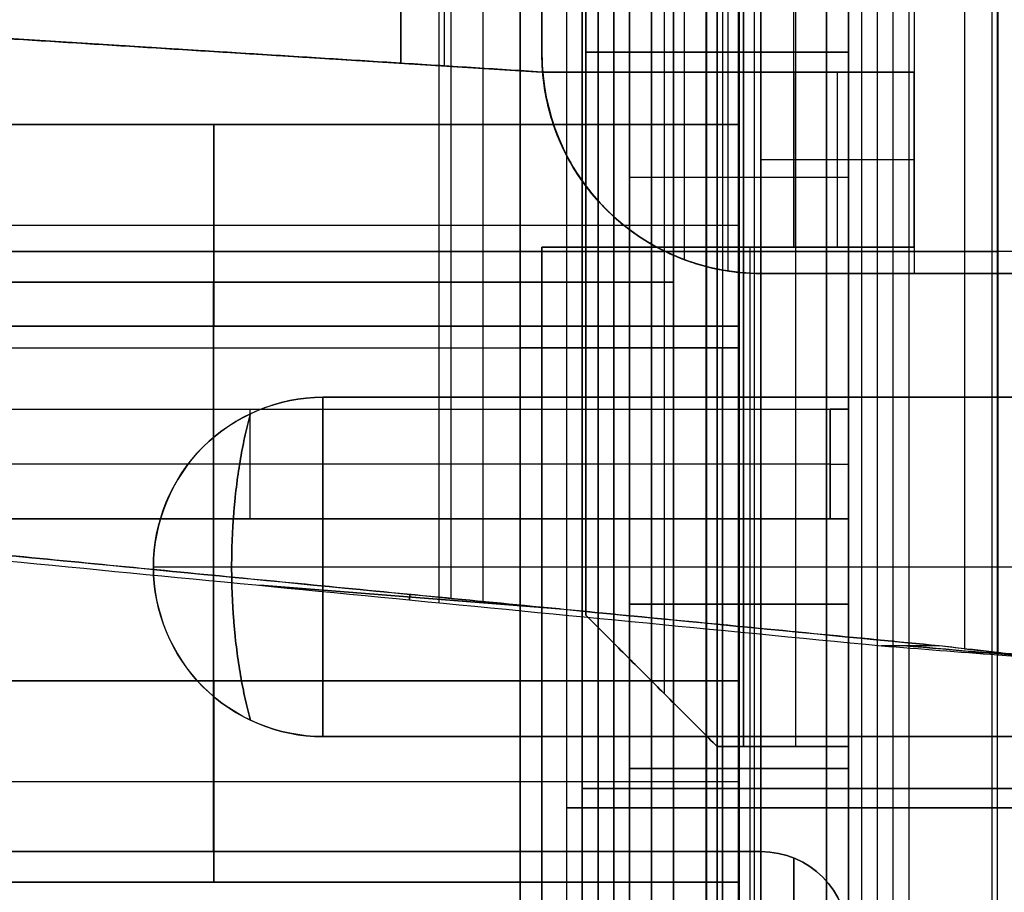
# Model space of a CAD drawing. Header units: millimetres. Extents: x -250 to 250, y -226 to 214.
# Tile 134 of 175: x 126.81 to 129.06, y -145.96 to -143.97. Entities that reach past the tile are written whole.
import ezdxf

# ---------------------------------------------------------------- set-up
doc = ezdxf.new("R2010")
doc.units = ezdxf.units.MM
doc.layers.add('Livello 01', color=7, linetype='Continuous')

msp = doc.modelspace()

# ---------------------------------------------------------------- linework, layer by layer
at = {"layer": 'Livello 01', "color": 31, "true_color": 0xffcc66}
for p, q in [((128.0929, -155.4758, 210.4505), (128.0929, -135.9758, 210.4505)), ((128.128, -155.4758, 220.3506), (128.128, -135.9758, 220.3506)), ((128.1651, -155.4758, 162.4506), (128.1651, -135.9758, 162.4506)), ((128.2002, -155.4758, 172.3507), (128.2002, -135.9758, 172.3507)), ((128.0566, -155.5196, 234.5502), (128.0566, -136.0196, 234.5502)), ((128.0917, -155.5196, 244.4502), (128.0917, -136.0196, 244.4502)), ((128.1288, -155.5196, 186.5502), (128.1288, -136.0196, 186.5502)), ((128.1639, -155.5196, 196.4503), (128.1639, -136.0196, 196.4503)), ((129.0281, -155.5196, 238.6191), (129.0281, -136.0196, 238.6191))]:
    msp.add_line(p, q, dxfattribs=at)
at = {"layer": 'Livello 01', "color": 254, "true_color": 0xcad1ee}
for p, q in [((128.45, -156.3196, 77.7196), (128.45, -138.0196, 77.7196)), ((128.65, -153.9596, 114.3446), (128.65, -142.3496, 114.3446)), ((127.6774, -142.4097, 107.8196), (127.6774, -144.0694, 107.8196)), ((127.6774, -144.0694, 108.0196), (127.6774, -142.4097, 108.0196)), ((127.6774, -144.0694, 120.9196), (127.6774, -142.4097, 120.9196)), ((127.7774, -144.0756, 121.1196), (127.7774, -142.4035, 121.1196)), ((128.1, -145.3296, 90.5446), (128.1, -142.4596, 90.5446)), ((128.1, -145.3296, 102.3946), (128.1, -142.4596, 102.3946)), ((128.28, -145.5096, 91.0196), (128.28, -142.4596, 91.0196)), ((128.28, -145.5096, 101.9196), (128.28, -142.4596, 101.9196)), ((128.325, -142.4496, 107.7696), (128.325, -144.5179, 107.7696)), ((128.425, -144.544, 121.1696), (128.425, -142.4496, 121.1696)), ((128.58, -145.6296, 101.7696), (128.58, -142.4596, 101.7696)), ((128.58, -145.6296, 91.1696), (128.58, -142.4596, 91.1696)), ((129.04, -149.9396, 90.2196), (129.04, -142.4596, 90.2196)), ((129.04, -154.1896, 102.7196), (129.04, -142.4596, 102.7196)), ((128.25, -158.6996, 120.4196), (128.25, -142.5996, 120.4196)), ((128.25, -158.6996, 108.5196), (128.25, -142.5996, 108.5196)), ((128.375, -158.6996, 120.7946), (128.375, -142.5996, 120.7946)), ((128.375, -158.6996, 120.0446), (128.375, -142.5996, 120.0446)), ((128.375, -158.6996, 108.1446), (128.375, -142.5996, 108.1446)), ((128.375, -158.6996, 108.8946), (128.375, -142.5996, 108.8946)), ((128.4, -158.6996, 119.6696), (128.4, -142.5996, 119.6696)), ((128.4, -142.5996, 109.2696), (128.4, -158.6996, 109.2696)), ((128.575, -144.4896, 119.9196), (128.575, -142.5996, 119.9196)), ((128.575, -144.4896, 109.0196), (128.575, -142.5996, 109.0196)), ((128.3, -142.9496, 118.3196), (128.3, -153.9596, 118.3196)), ((128.45, -147.6296, 101.0696), (128.45, -142.9796, 101.0696)), ((128.45, -145.6796, 101.6196), (128.45, -142.9796, 101.6196)), ((128.45, -145.6796, 91.3196), (128.45, -142.9796, 91.3196)), ((128.45, -147.6296, 91.8696), (128.45, -142.9796, 91.8696)), ((128.3, -153.9596, 110.6196), (128.3, -142.9996, 110.6196)), ((128.3, -144.5696, 85.5696), (128.3, -143.5696, 85.5696)), ((128.3, -144.5696, 69.8696), (128.3, -143.5696, 69.8696)), ((128.7, -146.5596, 96.4696), (128.7, -143.6096, 96.4696)), ((127.7651, -145.3014, 89.5973), (127.7651, -143.6977, 89.5973)), ((127.7651, -145.3014, 103.3418), (127.7651, -143.6977, 103.3418)), ((127.8655, -145.2987, 103.6266), (127.8655, -143.7005, 103.6266)), ((127.7928, -145.2914, 89.2771), (127.7928, -143.7077, 89.2771)), ((128, -144.0896, 121.0196), (126.7047, -144.0086, 121.0196)), ((126.7047, -144.0086, 107.9196), (128, -144.0896, 107.9196)), ((127.3524, -144.0491, 120.9196), (127.3524, -144.0491, 121.1196)), ((127.3524, -144.0491, 107.8196), (127.3524, -144.0491, 108.0196)), ((128.1, -144.0446, 90.8696), (128.46, -144.0446, 91.1696)), ((128.46, -144.0446, 101.7696), (128.1, -144.0446, 102.0696)), ((128.46, -144.0446, 101.7696), (128.7, -144.0446, 101.7696)), ((128.7, -144.0446, 91.1696), (128.46, -144.0446, 91.1696)), ((128.3, -144.0696, 85.6696), (128.3, -144.0696, 85.4696)), ((128.3, -144.0696, 69.9696), (128.3, -144.0696, 69.7696)), ((128, -144.0896, 121.0196), (128.85, -144.0896, 121.0196)), ((128, -144.0896, 107.9196), (128.65, -144.0896, 107.9196)), ((128.325, -144.0896, 107.8196), (128.325, -144.0896, 108.0196)), ((128.425, -144.0896, 121.1196), (128.425, -144.0896, 120.9196)), ((128.575, -144.0896, 108.0196), (128.575, -144.4896, 108.0196)), ((128.675, -144.4896, 120.9196), (128.675, -144.0896, 120.9196)), ((128.85, -144.4896, 121.0446), (128.85, -144.0896, 121.0446)), ((126.051, -144.2096, 83.4361), (128.45, -144.2096, 83.4361)), ((126.051, -144.2096, 72.003), (128.45, -144.2096, 72.003)), ((127.2505, -144.2096, 83.6111), (127.2505, -144.6696, 83.6111)), ((127.2505, -144.2096, 83.2611), (127.2505, -144.2096, 83.6111)), ((127.2505, -144.6696, 71.828), (127.2505, -144.2096, 71.828)), ((127.2505, -144.2096, 72.178), (127.2505, -144.6696, 72.178)), ((127.2505, -144.6696, 83.2611), (127.2505, -144.2096, 83.2611)), ((127.2505, -144.2096, 71.828), (127.2505, -144.2096, 72.178)), ((128.5, -144.2896, 120.9196), (128.85, -144.2896, 120.9196)), ((128.5, -144.2896, 108.0196), (128.65, -144.2896, 108.0196)), ((128.2, -144.3296, 101.6196), (128.7, -144.3296, 101.6196)), ((128.2, -144.3296, 91.3196), (128.7, -144.3296, 91.3196)), ((126.051, -144.4396, 83.6111), (128.45, -144.4396, 83.6111)), ((126.051, -144.4396, 71.828), (128.45, -144.4396, 71.828)), ((126.051, -144.4396, 72.178), (128.45, -144.4396, 72.178)), ((126.051, -144.4396, 83.2611), (128.45, -144.4396, 83.2611)), ((126.4893, -144.4996, 88.9751), (129.0409, -144.4996, 90.2196)), ((129.0409, -144.4996, 102.7196), (126.4893, -144.4996, 103.9641)), ((126.6208, -144.4996, 88.7054), (128.9649, -144.4996, 89.8487)), ((129.1102, -144.4996, 103.0195), (126.6208, -144.4996, 104.2337)), ((128, -144.4896, 120.4196), (128.2, -144.4896, 120.4196)), ((128, -147.6696, 120.4196), (128, -144.4896, 120.4196)), ((128, -144.4896, 108.5196), (128.2, -144.4896, 108.5196)), ((128, -144.4896, 108.5196), (128, -147.6696, 108.5196)), ((128.2, -147.6696, 120.4196), (128.2, -144.4896, 120.4196)), ((128.2, -144.4896, 108.5196), (128.2, -147.6696, 108.5196)), ((128.325, -144.4896, 109.2196), (128.325, -144.4896, 109.0196)), ((128.325, -144.4896, 108.0196), (128.325, -144.4896, 107.8196)), ((128.4, -147.6696, 120.9196), (128.4, -144.4896, 120.9196)), ((128.4, -144.4896, 119.9196), (128.4, -147.6696, 119.9196)), ((128.4, -147.6696, 108.0196), (128.4, -144.4896, 108.0196)), ((128.4, -144.4896, 109.0196), (128.4, -147.6696, 109.0196)), ((128.425, -144.4896, 119.7196), (128.425, -144.4896, 119.9196)), ((128.425, -144.4896, 120.9196), (128.425, -144.4896, 121.1196)), ((128.475, -144.4896, 119.7196), (128.475, -147.6696, 119.7196)), ((128.475, -144.4896, 109.2196), (128.475, -147.6696, 109.2196)), ((128.5, -144.5496, 121.2446), (142.7, -144.5496, 121.2446)), ((128.5, -144.5496, 107.6946), (142.7, -144.5496, 107.6946)), ((126.7, -144.5696, 85.5696), (128.3, -144.5696, 85.5696)), ((126.7, -144.5696, 69.8696), (128.3, -144.5696, 69.8696)), ((127.25, -145.8696, 85.4696), (127.25, -144.5696, 85.4696)), ((127.25, -144.5696, 69.9696), (127.25, -145.8696, 69.9696)), ((127.5, -144.5696, 85.6696), (127.5, -144.5696, 85.4696)), ((127.5, -144.5696, 69.7696), (127.5, -144.5696, 69.9696)), ((126.051, -144.6696, 72.003), (128.45, -144.6696, 72.003)), ((126.051, -144.6696, 83.4361), (128.45, -144.6696, 83.4361)), ((127.2505, -144.6696, 72.178), (127.2505, -144.6696, 71.828)), ((127.2505, -144.6696, 83.6111), (127.2505, -144.6696, 83.2611)), ((126.2847, -144.7196, 85.4696), (128.45, -144.7196, 85.4696)), ((126.2847, -144.7196, 69.9696), (128.45, -144.7196, 69.9696)), ((127.95, -144.7196, 72.0046), (128.45, -144.7196, 72.0046)), ((127.95, -144.7196, 83.4346), (128.45, -144.7196, 83.4346)), ((127.95, -144.7196, 72.0046), (127.95, -146.6696, 72.0046)), ((127.95, -144.7196, 83.4346), (127.95, -146.6696, 83.4346)), ((128.2, -144.7196, 72.3919), (128.2, -144.7196, 71.6173)), ((128.2, -144.7196, 83.8219), (128.2, -144.7196, 83.0473)), ((128.4125, -144.7196, 72.4296), (128.4125, -147.371, 72.4296)), ((128.4125, -147.371, 71.5796), (128.4125, -144.7196, 71.5796)), ((128.4125, -144.7196, 83.8596), (128.4125, -147.371, 83.8596)), ((128.4125, -147.371, 83.0096), (128.4125, -144.7196, 83.0096)), ((125.51, -144.8596, 92.9696), (128.7, -144.8596, 92.9696)), ((125.51, -144.8596, 95.4696), (128.7, -144.8596, 95.4696)), ((125.51, -144.8596, 97.4696), (128.7, -144.8596, 97.4696)), ((125.51, -144.8596, 99.9696), (128.7, -144.8596, 99.9696)), ((127.105, -144.8596, 93.2196), (127.105, -144.8596, 92.7196)), ((127.105, -144.8596, 95.7196), (127.105, -144.8596, 95.2196)), ((127.105, -144.8596, 97.7196), (127.105, -144.8596, 97.2196)), ((127.105, -144.8596, 100.2196), (127.105, -144.8596, 99.7196)), ((127.3339, -145.1096, 92.7196), (127.3339, -144.8596, 92.7196)), ((127.3339, -145.1096, 93.2196), (127.3339, -144.8596, 93.2196)), ((127.3339, -145.1096, 95.2196), (127.3339, -144.8596, 95.2196)), ((127.3339, -145.1096, 95.7196), (127.3339, -144.8596, 95.7196)), ((127.3339, -145.1096, 97.2196), (127.3339, -144.8596, 97.2196)), ((127.3339, -145.1096, 97.7196), (127.3339, -144.8596, 97.7196)), ((127.3339, -145.1096, 99.7196), (127.3339, -144.8596, 99.7196)), ((127.3339, -145.1096, 100.2196), (127.3339, -144.8596, 100.2196)), ((128.6579, -144.9846, 92.7196), (126.01, -144.9846, 92.7196)), ((128.6579, -144.9846, 93.2196), (126.01, -144.9846, 93.2196)), ((128.6579, -144.9846, 95.2196), (126.01, -144.9846, 95.2196)), ((128.6579, -144.9846, 95.7196), (126.01, -144.9846, 95.7196)), ((128.6579, -144.9846, 97.2196), (126.01, -144.9846, 97.2196)), ((128.6579, -144.9846, 97.7196), (126.01, -144.9846, 97.7196)), ((128.6579, -144.9846, 99.7196), (126.01, -144.9846, 99.7196)), ((128.6579, -144.9846, 100.2196), (126.01, -144.9846, 100.2196)), ((125.51, -145.1096, 92.9696), (128.7, -145.1096, 92.9696)), ((125.51, -145.1096, 95.4696), (128.7, -145.1096, 95.4696)), ((125.51, -145.1096, 97.4696), (128.7, -145.1096, 97.4696)), ((125.51, -145.1096, 99.9696), (128.7, -145.1096, 99.9696)), ((127.105, -145.1096, 93.2196), (127.105, -145.1096, 92.7196)), ((127.105, -145.1096, 95.7196), (127.105, -145.1096, 95.2196)), ((127.105, -145.1096, 97.7196), (127.105, -145.1096, 97.2196)), ((127.105, -145.1096, 100.2196), (127.105, -145.1096, 99.7196)), ((127.5, -145.2196, 85.8196), (129.3, -145.2196, 85.8196)), ((127.5, -145.2196, 69.6196), (129.3, -145.2196, 69.6196)), ((127.3559, -145.2616, 103.5414), (128.0403, -145.3154, 103.5414)), ((128.0403, -145.3154, 89.3978), (127.356, -145.2616, 89.3978)), ((127.6986, -145.2821, 89.2311), (127.6976, -145.2948, 89.5644)), ((127.6976, -145.2948, 103.3747), (127.6986, -145.2821, 103.708)), ((128.2, -145.3046, 101.0696), (128.7, -145.3046, 101.0696)), ((128.7, -145.3046, 91.8696), (128.2, -145.3046, 91.8696)), ((128.2, -145.3046, 101.6196), (128.2, -145.3046, 101.0696)), ((128.2, -145.3046, 91.8696), (128.2, -145.3046, 91.3196)), ((128.1, -145.3296, 90.6696), (128.4, -145.6296, 90.6696)), ((128.1, -145.3296, 102.2696), (128.4, -145.6296, 102.2696)), ((126.051, -145.4796, 80.8961), (128.45, -145.4796, 80.8961)), ((126.051, -145.4796, 74.543), (128.45, -145.4796, 74.543)), ((127.2505, -145.4796, 81.0711), (127.2505, -145.9396, 81.0711)), ((127.2505, -145.4796, 80.7211), (127.2505, -145.4796, 81.0711)), ((127.2505, -145.9396, 74.368), (127.2505, -145.4796, 74.368)), ((127.2505, -145.4796, 74.718), (127.2505, -145.9396, 74.718)), ((127.2505, -145.9396, 80.7211), (127.2505, -145.4796, 80.7211)), ((127.2505, -145.4796, 74.368), (127.2505, -145.4796, 74.718)), ((128.25, -145.4796, 90.2196), (128.25, -145.4796, 90.9946)), ((128.25, -145.4796, 101.9446), (128.25, -145.4796, 102.7196)), ((128.4, -145.6296, 90.6946), (128.7, -145.6296, 90.6946)), ((128.4, -145.6296, 102.2446), (128.7, -145.6296, 102.2446)), ((128.55, -145.6296, 90.2196), (128.55, -145.6296, 91.1696)), ((128.55, -145.6296, 101.7696), (128.55, -145.6296, 102.7196)), ((128.2, -145.6796, 101.9196), (128.7, -145.6796, 101.9196)), ((128.2, -145.6796, 91.0196), (128.7, -145.6796, 91.0196)), ((128.2, -147.6296, 101.6446), (128.2, -145.6796, 101.6446)), ((128.2, -147.6296, 91.2946), (128.2, -145.6796, 91.2946)), ((128.45, -147.6296, 102.2196), (128.45, -145.6796, 102.2196)), ((128.45, -145.6796, 101.6196), (128.45, -145.6796, 102.2196)), ((128.45, -147.6296, 90.7196), (128.45, -145.6796, 90.7196)), ((128.45, -145.6796, 90.7196), (128.45, -145.6796, 91.3196)), ((126.051, -145.7096, 81.0711), (128.45, -145.7096, 81.0711)), ((126.051, -145.7096, 74.368), (128.45, -145.7096, 74.368)), ((126.051, -145.7096, 74.718), (128.45, -145.7096, 74.718)), ((126.051, -145.7096, 80.7211), (128.45, -145.7096, 80.7211)), ((126.7, -145.8696, 85.5696), (128.5, -145.8696, 85.5696)), ((126.7, -145.8696, 69.8696), (128.5, -145.8696, 69.8696)), ((127.6, -145.8696, 85.4696), (127.6, -145.8696, 85.6696)), ((127.6, -145.8696, 69.9696), (127.6, -145.8696, 69.7696)), ((128.575, -146.255, 85.4696), (128.575, -145.8842, 85.4696)), ((128.575, -145.8842, 69.9696), (128.575, -146.255, 69.9696)), ((126.051, -145.9396, 74.543), (128.45, -145.9396, 74.543)), ((126.051, -145.9396, 80.8961), (128.45, -145.9396, 80.8961)), ((127.2505, -145.9396, 74.718), (127.2505, -145.9396, 74.368)), ((127.2505, -145.9396, 81.0711), (127.2505, -145.9396, 80.7211))]:
    msp.add_line(p, q, dxfattribs=at)
at = {"layer": 'Livello 01', "color": 254, "true_color": 0xcad1ee, "extrusion": (0, 0, -1)}
for centre, radius, start, end in [((-128.5, -144.0496, -121.3696), 0.5, 270, 0), ((-128.5, -144.0496, -107.6696), 0.5, 270, 0), ((-128.5, -146.0696, -85.6696), 0.2, 90, 270), ((-128.5, -146.0696, -69.9696), 0.2, 90, 270), ((-128.5, -146.0696, -85.5696), 0.2, 90, 270), ((-128.5, -146.0696, -69.8696), 0.2, 90, 270)]:
    msp.add_arc(centre, radius, start, end, dxfattribs=at)
at = {"layer": 'Livello 01', "color": 254, "true_color": 0xcad1ee}
for centre, radius, start, end in [((128.5, -144.0496, 121.2696), 0.5, 180, 270), ((128.5, -146.0696, 85.4696), 0.2, 270, 90), ((128.5, -146.0696, 69.7696), 0.2, 270, 90)]:
    msp.add_arc(centre, radius, start, end, dxfattribs=at)
at = {"layer": 'Livello 01', "color": 254, "true_color": 0xcad1ee, "extrusion": (0, 1, 0)}
for centre, radius, start, end in [((-128.3, 120.8196, -144.4896), 0.3, 0, 90), ((-128.3, 120.0196, -144.4896), 0.3, 270, 0), ((-128.6579, 92.5696, -144.9846), 0.15, 90, 106.3127), ((-128.6579, 95.0696, -144.9846), 0.15, 90, 106.3127), ((-128.6579, 97.0696, -144.9846), 0.15, 90, 106.3127), ((-128.6579, 99.5696, -144.9846), 0.15, 90, 106.3127)]:
    msp.add_arc(centre, radius, start, end, dxfattribs=at)
at = {"layer": 'Livello 01', "color": 254, "true_color": 0xcad1ee, "extrusion": (0, -1, 0)}
for centre, radius, start, end in [((129.2718, 89.2196, 144.4996), 0.7, 90, 116), ((128.375, 72.0046, 144.7196), 0.425, 90, 270), ((128.375, 83.4346, 144.7196), 0.425, 90, 270), ((128.6579, 93.3696, 144.9846), 0.15, 270, 286.3127), ((128.6579, 95.8696, 144.9846), 0.15, 270, 286.3127), ((128.6579, 97.8696, 144.9846), 0.15, 270, 286.3127), ((128.6579, 100.3696, 144.9846), 0.15, 270, 286.3127)]:
    msp.add_arc(centre, radius, start, end, dxfattribs=at)
at = {"layer": 'Livello 01', "color": 254, "true_color": 0xcad1ee, "extrusion": (1, 0, 0)}
for centre, start, end in [((-145.2196, 85.2446, 127.5), 47.6574, 132.3426), ((-145.2196, 70.1946, 127.5), 227.6574, 312.3426), ((-145.2196, 85.2446, 128.4), 47.6574, 132.3426), ((-145.2196, 70.1946, 128.4), 227.6574, 312.3426)]:
    msp.add_arc(centre, 0.575, start, end, dxfattribs=at)
at = {"layer": 'Livello 01', "color": 31, "true_color": 0xffcc66, "extrusion": (0, 1, 0)}
for centre, radius, start, end in [((-140.928, 220.3699, -145.7258), 12.8, 341.83995, 59.1603), ((-141.0001, 172.3699, -145.7258), 12.8, 341.83995, 59.1603), ((-131.0429, 210.455, -145.7258), 2.95, 269.9138, 26.9441), ((-131.1151, 162.455, -145.7258), 2.95, 269.9138, 26.9441), ((-123.0644, 214.5104, -145.7258), 6, 161.83995, 206.94413), ((-123.1366, 166.5105, -145.7258), 6, 161.83995, 206.94413), ((-140.8917, 244.4695, -145.7696), 12.8, 341.83995, 59.1603), ((-140.9639, 196.4695, -145.7696), 12.8, 341.83995, 59.1603), ((-131.0066, 234.5546, -145.7696), 2.95, 269.9138, 26.9441), ((-131.0788, 186.5547, -145.7696), 2.95, 269.9138, 26.9441), ((-123.0281, 238.61, -145.7696), 6, 161.83995, 206.94413), ((-123.1003, 190.6101, -145.7696), 6, 161.83995, 206.94413)]:
    msp.add_arc(centre, radius, start, end, dxfattribs=at)
at = {"layer": 'Livello 01', "color": 31, "true_color": 0xffcc66}
for points in [[(128.4131, -155.4758, 211.7917), (128.4131, -135.9758, 211.7917)], [(128.4853, -155.4758, 163.7917), (128.4853, -135.9758, 163.7917)], [(128.7655, -135.9758, 216.3804), (128.7655, -155.4758, 216.3804)], [(128.8377, -135.9758, 168.3805), (128.8377, -155.4758, 168.3805)], [(128.3768, -155.5196, 235.8913), (128.3768, -136.0196, 235.8913)], [(128.449, -155.5196, 187.8914), (128.449, -136.0196, 187.8914)], [(128.7293, -136.0196, 240.4801), (128.7293, -155.5196, 240.4801)], [(128.8015, -136.0196, 192.4801), (128.8015, -155.5196, 192.4801)]]:
    msp.add_open_spline(points, degree=1, dxfattribs=at)
at = {"layer": 'Livello 01', "color": 254, "true_color": 0xcad1ee}
for points, degree in [([(128.85, -142.363, 121.1196), (128.85, -144.0896, 121.1196)], 1), ([(128.65, -142.3996, 107.8196), (128.65, -144.0896, 107.8196)], 1), ([(128, -142.4496, 121.3696), (128, -144.0496, 121.3696)], 1), ([(128, -144.0496, 107.5696), (128, -142.4496, 107.5696)], 1), ([(128, -142.4496, 107.7696), (128, -144.0496, 107.7696)], 1), ([(128, -144.0496, 121.1696), (128, -142.4496, 121.1696)], 1), ([(128.1, -142.4596, 90.2196), (128.1, -145.3296, 90.2196)], 1), ([(128.1, -145.3296, 90.8696), (128.1, -142.4596, 90.8696)], 1), ([(128.1, -145.3296, 102.7196), (128.1, -142.4596, 102.7196)], 1), ([(128.1, -142.4596, 102.0696), (128.1, -145.3296, 102.0696)], 1), ([(128.46, -142.4596, 101.7696), (128.46, -145.6296, 101.7696)], 1), ([(128.46, -145.6296, 91.1696), (128.46, -142.4596, 91.1696)], 1), ([(128.65, -144.5496, 107.7696), (128.65, -142.4496, 107.7696)], 1), ([(128.7, -145.6296, 91.1696), (128.7, -144.5729, 91.1696), (128.7, -143.5162, 91.1696), (128.7, -142.4596, 91.1696)], 3), ([(128.7, -142.4596, 101.7696), (128.7, -143.5162, 101.7696), (128.7, -144.5729, 101.7696), (128.7, -145.6296, 101.7696)], 3), ([(128.85, -142.4496, 121.1696), (128.85, -144.5496, 121.1696)], 1), ([(127.95, -158.6996, 119.6696), (127.95, -142.5996, 119.6696)], 1), ([(127.95, -142.5996, 109.2696), (127.95, -158.6996, 109.2696)], 1), ([(128.25, -158.6996, 120.6696), (128.25, -142.5996, 120.6696)], 1), ([(128.25, -158.6996, 120.1696), (128.25, -142.5996, 120.1696)], 1), ([(128.25, -142.5996, 108.2696), (128.25, -158.6996, 108.2696)], 1), ([(128.25, -142.5996, 108.7696), (128.25, -158.6996, 108.7696)], 1), ([(128.5, -142.5996, 120.9196), (128.5, -144.0896, 120.9196)], 1), ([(128.5, -144.4896, 119.9196), (128.5, -142.5996, 119.9196)], 1), ([(128.5, -144.0896, 108.0196), (128.5, -142.5996, 108.0196)], 1), ([(128.5, -144.4896, 109.0196), (128.5, -142.5996, 109.0196)], 1), ([(128.65, -150.4196, 119.6696), (128.65, -142.5996, 119.6696)], 1), ([(128.65, -142.5996, 119.9196), (128.65, -144.4896, 119.9196)], 1), ([(128.65, -144.4896, 109.0196), (128.65, -142.5996, 109.0196)], 1), ([(128.65, -142.5996, 109.2696), (128.65, -150.4196, 109.2696)], 1), ([(127.95, -142.9496, 118.3196), (127.95, -153.9596, 118.3196)], 1), ([(128.65, -142.9496, 118.3196), (128.65, -153.9596, 118.3196)], 1), ([(128.2, -142.9796, 101.0696), (128.2, -147.6296, 101.0696)], 1), ([(128.2, -142.9796, 101.6196), (128.2, -145.6796, 101.6196)], 1), ([(128.2, -142.9796, 91.3196), (128.2, -145.6796, 91.3196)], 1), ([(128.2, -147.6296, 91.8696), (128.2, -142.9796, 91.8696)], 1), ([(128.7, -142.9796, 101.0696), (128.7, -144.5296, 101.0696), (128.7, -146.0796, 101.0696), (128.7, -147.6296, 101.0696)], 3), ([(128.7, -145.6796, 101.6196), (128.7, -144.7796, 101.6196), (128.7, -143.8796, 101.6196), (128.7, -142.9796, 101.6196)], 3), ([(128.7, -142.9796, 91.3196), (128.7, -143.8796, 91.3196), (128.7, -144.7796, 91.3196), (128.7, -145.6796, 91.3196)], 3), ([(128.7, -147.6296, 91.8696), (128.7, -146.0796, 91.8696), (128.7, -144.5296, 91.8696), (128.7, -142.9796, 91.8696)], 3), ([(127.95, -153.9596, 110.6196), (127.95, -142.9996, 110.6196)], 1), ([(128.65, -153.9596, 110.6196), (128.65, -142.9996, 110.6196)], 1), ([(128.3, -143.5696, 85.6696), (128.3, -144.5696, 85.6696)], 1), ([(128.3, -144.5696, 69.7696), (128.3, -143.5696, 69.7696)], 1), ([(128.3, -143.5696, 85.4696), (128.3, -144.5696, 85.4696)], 1), ([(128.3, -144.5696, 69.9696), (128.3, -143.5696, 69.9696)], 1), ([(128.45, -143.5696, 85.4696), (128.45, -145.8696, 85.4696)], 1), ([(128.45, -145.8696, 69.9696), (128.45, -143.5696, 69.9696)], 1), ([(129.0409, -145.4203, 90.2196), (129.0409, -143.5788, 90.2196)], 1), ([(129.0409, -143.5788, 102.7196), (129.0409, -145.4203, 102.7196)], 1), ([(128.9649, -143.5927, 89.8487), (128.9649, -145.4064, 89.8487)], 1), ([(128, -144.0896, 120.9196), (126.7047, -144.0086, 120.9196)], 1), ([(126.7047, -144.0086, 121.1196), (128, -144.0896, 121.1196)], 1), ([(128, -144.0896, 108.0196), (126.7047, -144.0086, 108.0196)], 1), ([(126.7047, -144.0086, 107.8196), (128, -144.0896, 107.8196)], 1), ([(128, -144.0496, 121.3696), (128, -144.0496, 121.1696)], 1), ([(128, -144.0496, 107.7696), (128, -144.0496, 107.5696)], 1), ([(128.85, -144.0896, 121.1196), (128, -144.0896, 121.1196)], 1), ([(128, -144.0896, 121.1196), (128, -144.0896, 120.9196)], 1), ([(128, -144.0896, 120.9196), (128.5, -144.0896, 120.9196)], 1), ([(128, -144.0896, 108.0196), (128.5, -144.0896, 108.0196)], 1), ([(128, -144.0896, 107.8196), (128, -144.0896, 108.0196)], 1), ([(128.65, -144.0896, 107.8196), (128, -144.0896, 107.8196)], 1), ([(128.5, -144.0896, 120.9196), (128.85, -144.0896, 120.9196)], 1), ([(128.5, -144.4896, 120.9196), (128.5, -144.0896, 120.9196)], 1), ([(128.65, -144.0896, 108.0196), (128.5, -144.0896, 108.0196)], 1), ([(128.5, -144.0896, 108.0196), (128.5, -144.4896, 108.0196)], 1), ([(128.65, -144.4896, 108.0196), (128.65, -144.0896, 108.0196)], 1), ([(128.65, -144.0896, 107.8196), (128.65, -144.0896, 108.0196)], 1), ([(128.85, -144.0896, 120.9196), (128.85, -144.4896, 120.9196)], 1), ([(128.85, -144.0896, 120.9196), (128.85, -144.0896, 121.1196)], 1), ([(128.45, -144.2096, 83.6111), (126.051, -144.2096, 83.6111)], 1), ([(128.45, -144.2096, 83.2611), (126.051, -144.2096, 83.2611)], 1), ([(126.051, -144.2096, 71.828), (128.45, -144.2096, 71.828)], 1), ([(128.45, -144.2096, 72.178), (126.051, -144.2096, 72.178)], 1), ([(128.45, -144.2096, 83.2611), (128.45, -144.2096, 83.6111)], 1), ([(128.45, -144.2096, 83.6111), (128.45, -144.6696, 83.6111)], 1), ([(128.45, -144.6696, 83.2611), (128.45, -144.2096, 83.2611)], 1), ([(128.45, -144.2096, 72.178), (128.45, -144.6696, 72.178)], 1), ([(128.45, -144.6696, 71.828), (128.45, -144.2096, 71.828)], 1), ([(128.45, -144.2096, 71.828), (128.45, -144.2096, 72.178)], 1), ([(128, -144.4896, 120.0196), (128, -144.4896, 120.8196)], 1), ([(128, -144.4896, 120.8196), (128, -147.6696, 120.8196)], 1), ([(128, -147.6696, 120.0196), (128, -144.4896, 120.0196)], 1), ([(128, -147.6696, 108.1196), (128, -144.4896, 108.1196)], 1), ([(128, -144.4896, 108.9196), (128, -144.4896, 108.1196)], 1), ([(128, -147.6696, 108.9196), (128, -144.4896, 108.9196)], 1), ([(128.2, -144.4896, 120.8196), (128.2, -144.4896, 120.0196)], 1), ([(128.2, -144.4896, 108.1196), (128.2, -144.4896, 108.9196)], 1), ([(128.2, -144.4896, 120.8196), (128.2, -147.6696, 120.8196)], 1), ([(128.2, -147.6696, 120.0196), (128.2, -144.4896, 120.0196)], 1), ([(128.2, -147.6696, 108.1196), (128.2, -144.4896, 108.1196)], 1), ([(128.2, -147.6696, 108.9196), (128.2, -144.4896, 108.9196)], 1), ([(128.3, -144.4896, 121.1196), (128.85, -144.4896, 121.1196)], 1), ([(128.3, -147.6696, 121.1196), (128.3, -144.4896, 121.1196)], 1), ([(128.5, -144.4896, 120.9196), (128.3, -144.4896, 120.9196)], 1), ([(128.3, -144.4896, 119.9196), (128.5, -144.4896, 119.9196)], 1), ([(128.65, -144.4896, 119.7196), (128.3, -144.4896, 119.7196)], 1), ([(128.3, -144.4896, 107.8196), (128.3, -147.6696, 107.8196)], 1), ([(128.65, -144.4896, 107.8196), (128.3, -144.4896, 107.8196)], 1), ([(128.3, -144.4896, 119.7196), (128.3, -147.6696, 119.7196)], 1), ([(128.65, -144.4896, 109.2196), (128.3, -144.4896, 109.2196)], 1), ([(128.3, -144.4896, 109.0196), (128.5, -144.4896, 109.0196)], 1), ([(128.5, -144.4896, 108.0196), (128.3, -144.4896, 108.0196)], 1), ([(128.3, -147.6696, 120.9196), (128.3, -144.4896, 120.9196)], 1), ([(128.3, -147.6696, 109.2196), (128.3, -144.4896, 109.2196)], 1), ([(128.3, -144.4896, 119.9196), (128.3, -147.6696, 119.9196)], 1), ([(128.3, -147.6696, 108.0196), (128.3, -144.4896, 108.0196)], 1), ([(128.3, -144.4896, 109.0196), (128.3, -147.6696, 109.0196)], 1), ([(128.85, -144.4896, 120.9196), (128.5, -144.4896, 120.9196)], 1), ([(128.5, -144.4896, 119.9196), (128.65, -144.4896, 119.9196)], 1), ([(128.5, -144.4896, 120.9196), (128.5, -147.6696, 120.9196)], 1), ([(128.5, -144.4896, 109.0196), (128.65, -144.4896, 109.0196)], 1), ([(128.65, -144.4896, 108.0196), (128.5, -144.4896, 108.0196)], 1), ([(128.5, -147.6696, 119.9196), (128.5, -144.4896, 119.9196)], 1), ([(128.5, -147.6696, 108.0196), (128.5, -144.4896, 108.0196)], 1), ([(128.5, -144.4896, 109.0196), (128.5, -147.6696, 109.0196)], 1), ([(128.65, -144.4896, 119.9196), (128.65, -144.4896, 119.7196)], 1), ([(128.65, -144.5496, 107.8196), (128.65, -144.4896, 107.8196)], 1), ([(128.65, -144.4896, 109.0196), (128.65, -144.4896, 109.2196)], 1), ([(128.65, -144.4896, 107.8196), (128.65, -144.4896, 108.0196)], 1), ([(128.65, -147.6696, 119.7196), (128.65, -144.4896, 119.7196)], 1), ([(128.65, -147.6696, 109.2196), (128.65, -144.4896, 109.2196)], 1), ([(128.85, -144.4896, 121.1196), (128.85, -144.5496, 121.1196)], 1), ([(128.85, -144.4896, 121.1196), (128.85, -144.4896, 120.9196)], 1), ([(128.85, -144.5496, 121.1696), (128.5, -144.5496, 121.1696)], 1), ([(128.5, -144.5496, 121.3696), (142.7, -144.5496, 121.3696)], 1), ([(128.5, -144.5496, 121.1696), (128.5, -144.5496, 121.3696)], 1), ([(128.5, -144.5496, 107.7696), (128.65, -144.5496, 107.7696)], 1), ([(128.5, -144.5496, 107.5696), (128.5, -144.5496, 107.7696)], 1), ([(142.7, -144.5496, 107.5696), (128.5, -144.5496, 107.5696)], 1), ([(142.7, -144.5496, 107.8196), (128.65, -144.5496, 107.8196)], 1), ([(128.65, -144.5496, 107.7696), (128.65, -144.5496, 107.8196)], 1), ([(128.85, -144.5496, 121.1196), (142.7, -144.5496, 121.1196)], 1), ([(128.85, -144.5496, 121.1196), (128.85, -144.5496, 121.1696)], 1), ([(128.3, -144.5696, 85.6696), (126.7, -144.5696, 85.6696)], 1), ([(126.7, -144.5696, 69.7696), (128.3, -144.5696, 69.7696)], 1), ([(126.7, -144.5696, 85.4696), (128.3, -144.5696, 85.4696)], 1), ([(126.7, -144.5696, 69.9696), (128.3, -144.5696, 69.9696)], 1), ([(128.3, -144.5696, 85.4696), (128.3, -144.5696, 85.6696)], 1), ([(128.3, -144.5696, 69.7696), (128.3, -144.5696, 69.9696)], 1), ([(126.051, -144.6696, 83.6111), (128.45, -144.6696, 83.6111)], 1), ([(126.051, -144.6696, 71.828), (128.45, -144.6696, 71.828)], 1), ([(128.45, -144.6696, 72.178), (126.051, -144.6696, 72.178)], 1), ([(126.051, -144.6696, 83.2611), (128.45, -144.6696, 83.2611)], 1), ([(128.45, -144.6696, 83.6111), (128.45, -144.6696, 83.2611)], 1), ([(128.45, -144.6696, 72.178), (128.45, -144.6696, 71.828)], 1), ([(128.375, -144.7196, 72.4296), (128.375, -147.371, 72.4296)], 1), ([(128.45, -144.7196, 72.4296), (128.375, -144.7196, 72.4296)], 1), ([(128.375, -144.7196, 71.5796), (128.45, -144.7196, 71.5796)], 1), ([(128.375, -147.371, 71.5796), (128.375, -144.7196, 71.5796)], 1), ([(128.375, -144.7196, 83.8596), (128.375, -147.371, 83.8596)], 1), ([(128.45, -144.7196, 83.8596), (128.375, -144.7196, 83.8596)], 1), ([(128.375, -144.7196, 83.0096), (128.45, -144.7196, 83.0096)], 1), ([(128.375, -147.371, 83.0096), (128.375, -144.7196, 83.0096)], 1), ([(128.45, -147.371, 71.5796), (128.45, -144.7196, 71.5796)], 1), ([(128.45, -144.7196, 71.5796), (128.45, -144.7196, 72.4296)], 1), ([(128.45, -144.7196, 72.4296), (128.45, -147.371, 72.4296)], 1), ([(128.45, -147.371, 83.0096), (128.45, -144.7196, 83.0096)], 1), ([(128.45, -144.7196, 83.0096), (128.45, -144.7196, 83.8596)], 1), ([(128.45, -144.7196, 83.8596), (128.45, -147.371, 83.8596)], 1), ([(127.5, -144.8323, 85.6696), (129.3, -144.8323, 85.6696)], 1), ([(129.3, -144.8323, 69.7696), (127.5, -144.8323, 69.7696)], 1), ([(126.01, -144.8596, 92.7196), (128.6579, -144.8596, 92.7196)], 1), ([(126.01, -144.8596, 93.2196), (128.6579, -144.8596, 93.2196)], 1), ([(126.01, -144.8596, 95.2196), (128.6579, -144.8596, 95.2196)], 1), ([(126.01, -144.8596, 95.7196), (128.6579, -144.8596, 95.7196)], 1), ([(126.01, -144.8596, 97.2196), (128.6579, -144.8596, 97.2196)], 1), ([(126.01, -144.8596, 97.7196), (128.6579, -144.8596, 97.7196)], 1), ([(126.01, -144.8596, 99.7196), (128.6579, -144.8596, 99.7196)], 1), ([(126.01, -144.8596, 100.2196), (128.6579, -144.8596, 100.2196)], 1), ([(128.6579, -144.8596, 92.7196), (128.6579, -145.1096, 92.7196)], 1), ([(128.6579, -145.1096, 93.2196), (128.6579, -144.8596, 93.2196)], 1), ([(128.6579, -145.1096, 95.7196), (128.6579, -144.8596, 95.7196)], 1), ([(128.6579, -144.8596, 95.2196), (128.6579, -145.1096, 95.2196)], 1), ([(128.6579, -145.1096, 97.7196), (128.6579, -144.8596, 97.7196)], 1), ([(128.6579, -144.8596, 97.2196), (128.6579, -145.1096, 97.2196)], 1), ([(128.6579, -145.1096, 100.2196), (128.6579, -144.8596, 100.2196)], 1), ([(128.6579, -144.8596, 99.7196), (128.6579, -145.1096, 99.7196)], 1), ([(128.6579, -144.8596, 93.2196), (128.6721, -144.8596, 93.2196), (128.6863, -144.8596, 93.2216), (128.7, -144.8596, 93.2256)], 3), ([(128.7, -144.8596, 92.7135), (128.6863, -144.8596, 92.7175), (128.6721, -144.8596, 92.7196), (128.6579, -144.8596, 92.7196)], 3), ([(128.6579, -144.8596, 95.7196), (128.6721, -144.8596, 95.7196), (128.6863, -144.8596, 95.7216), (128.7, -144.8596, 95.7256)], 3), ([(128.7, -144.8596, 95.2135), (128.6863, -144.8596, 95.2175), (128.6721, -144.8596, 95.2196), (128.6579, -144.8596, 95.2196)], 3), ([(128.6579, -144.8596, 97.7196), (128.6721, -144.8596, 97.7196), (128.6863, -144.8596, 97.7216), (128.7, -144.8596, 97.7256)], 3), ([(128.7, -144.8596, 97.2135), (128.6863, -144.8596, 97.2175), (128.6721, -144.8596, 97.2196), (128.6579, -144.8596, 97.2196)], 3), ([(128.6579, -144.8596, 100.2196), (128.6721, -144.8596, 100.2196), (128.6863, -144.8596, 100.2216), (128.7, -144.8596, 100.2256)], 3), ([(128.7, -144.8596, 99.7135), (128.6863, -144.8596, 99.7175), (128.6721, -144.8596, 99.7196), (128.6579, -144.8596, 99.7196)], 3), ([(128.7, -144.8596, 92.7135), (128.7, -144.9429, 92.7135), (128.7, -145.0262, 92.7135), (128.7, -145.1096, 92.7135)], 3), ([(128.7, -144.8596, 93.2256), (128.7, -144.8596, 93.0549), (128.7, -144.8596, 92.8842), (128.7, -144.8596, 92.7135)], 3), ([(128.7, -145.1096, 93.2256), (128.7, -145.0262, 93.2256), (128.7, -144.9429, 93.2256), (128.7, -144.8596, 93.2256)], 3), ([(128.7, -144.8596, 95.2135), (128.7, -144.9429, 95.2135), (128.7, -145.0262, 95.2135), (128.7, -145.1096, 95.2135)], 3), ([(128.7, -144.8596, 95.7256), (128.7, -144.8596, 95.5549), (128.7, -144.8596, 95.3842), (128.7, -144.8596, 95.2135)], 3), ([(128.7, -145.1096, 95.7256), (128.7, -145.0262, 95.7256), (128.7, -144.9429, 95.7256), (128.7, -144.8596, 95.7256)], 3), ([(128.7, -144.8596, 97.2135), (128.7, -144.9429, 97.2135), (128.7, -145.0262, 97.2135), (128.7, -145.1096, 97.2135)], 3), ([(128.7, -144.8596, 97.7256), (128.7, -144.8596, 97.5549), (128.7, -144.8596, 97.3842), (128.7, -144.8596, 97.2135)], 3), ([(128.7, -145.1096, 97.7256), (128.7, -145.0262, 97.7256), (128.7, -144.9429, 97.7256), (128.7, -144.8596, 97.7256)], 3), ([(128.7, -144.8596, 99.7135), (128.7, -144.9429, 99.7135), (128.7, -145.0262, 99.7135), (128.7, -145.1096, 99.7135)], 3), ([(128.7, -144.8596, 100.2256), (128.7, -144.8596, 100.0549), (128.7, -144.8596, 99.8842), (128.7, -144.8596, 99.7135)], 3), ([(128.7, -145.1096, 100.2256), (128.7, -145.0262, 100.2256), (128.7, -144.9429, 100.2256), (128.7, -144.8596, 100.2256)], 3), ([(128.6579, -145.1096, 93.2196), (126.01, -145.1096, 93.2196)], 1), ([(126.01, -145.1096, 92.7196), (128.6579, -145.1096, 92.7196)], 1), ([(128.6579, -145.1096, 95.7196), (126.01, -145.1096, 95.7196)], 1), ([(126.01, -145.1096, 95.2196), (128.6579, -145.1096, 95.2196)], 1), ([(128.6579, -145.1096, 97.7196), (126.01, -145.1096, 97.7196)], 1), ([(126.01, -145.1096, 97.2196), (128.6579, -145.1096, 97.2196)], 1), ([(128.6579, -145.1096, 100.2196), (126.01, -145.1096, 100.2196)], 1), ([(126.01, -145.1096, 99.7196), (128.6579, -145.1096, 99.7196)], 1), ([(128.6579, -145.1096, 92.7196), (128.6722, -145.1096, 92.7196), (128.6862, -145.1096, 92.7175), (128.7, -145.1096, 92.7135)], 3), ([(128.7, -145.1096, 93.2256), (128.6862, -145.1096, 93.2216), (128.6722, -145.1096, 93.2196), (128.6579, -145.1096, 93.2196)], 3), ([(128.6579, -145.1096, 95.2196), (128.6722, -145.1096, 95.2196), (128.6862, -145.1096, 95.2175), (128.7, -145.1096, 95.2135)], 3), ([(128.7, -145.1096, 95.7256), (128.6862, -145.1096, 95.7216), (128.6722, -145.1096, 95.7196), (128.6579, -145.1096, 95.7196)], 3), ([(128.6579, -145.1096, 97.2196), (128.6722, -145.1096, 97.2196), (128.6862, -145.1096, 97.2175), (128.7, -145.1096, 97.2135)], 3), ([(128.7, -145.1096, 97.7256), (128.6862, -145.1096, 97.7216), (128.6722, -145.1096, 97.7196), (128.6579, -145.1096, 97.7196)], 3), ([(128.6579, -145.1096, 99.7196), (128.6722, -145.1096, 99.7196), (128.6862, -145.1096, 99.7175), (128.7, -145.1096, 99.7135)], 3), ([(128.7, -145.1096, 100.2256), (128.6862, -145.1096, 100.2216), (128.6722, -145.1096, 100.2196), (128.6579, -145.1096, 100.2196)], 3), ([(128.7, -145.1096, 92.7135), (128.7, -145.1096, 92.8842), (128.7, -145.1096, 93.0549), (128.7, -145.1096, 93.2256)], 3), ([(128.7, -145.1096, 95.2135), (128.7, -145.1096, 95.3842), (128.7, -145.1096, 95.5549), (128.7, -145.1096, 95.7256)], 3), ([(128.7, -145.1096, 97.2135), (128.7, -145.1096, 97.3842), (128.7, -145.1096, 97.5549), (128.7, -145.1096, 97.7256)], 3), ([(128.7, -145.1096, 99.7135), (128.7, -145.1096, 99.8842), (128.7, -145.1096, 100.0549), (128.7, -145.1096, 100.2256)], 3), ([(126.4893, -145.1778, 88.975), (127.2514, -145.2514, 89.3467), (128.0134, -145.3256, 89.7184), (128.7754, -145.3997, 90.0901)], 3), ([(126.4893, -145.1778, 103.9641), (127.2514, -145.2514, 103.5924), (128.0134, -145.3256, 103.2207), (128.7754, -145.3997, 102.8491)], 3), ([(128.9069, -145.3997, 103.1187), (126.6208, -145.1778, 104.2337)], 1), ([(126.6208, -145.1779, 88.7054), (127.3829, -145.2514, 89.0771), (128.1449, -145.3256, 89.4488), (128.9069, -145.3997, 89.8204)], 3), ([(128.1, -145.3296, 90.2196), (128.4, -145.6296, 90.2196)], 1), ([(128.4, -145.6296, 91.1196), (128.1, -145.3296, 90.8696)], 1), ([(128.1, -145.3296, 90.8696), (128.1, -145.3296, 90.2196)], 1), ([(128.1, -145.3296, 102.0696), (128.1, -145.3296, 102.7196)], 1), ([(128.1, -145.3296, 102.0696), (128.4, -145.6296, 101.8196)], 1), ([(128.4, -145.6296, 102.7196), (128.1, -145.3296, 102.7196)], 1), ([(128.9069, -145.3997, 89.8204), (128.7754, -145.3997, 90.0901)], 1), ([(128.7754, -145.3997, 90.0901), (128.8639, -145.4066, 90.1332), (128.9524, -145.4135, 90.1764), (129.0409, -145.4203, 90.2196)], 3), ([(128.9069, -145.3997, 103.1187), (128.7754, -145.3997, 102.8491)], 1), ([(128.7754, -145.3997, 102.8491), (128.8639, -145.4066, 102.8059), (128.9524, -145.4135, 102.7627), (129.0409, -145.4203, 102.7196)], 3), ([(129.2, -145.4313, 102.8665), (129.071, -145.4208, 102.8665), (128.942, -145.4103, 102.8963), (128.826, -145.3997, 102.9528)], 3), ([(129.2, -145.4313, 90.0525), (129.074, -145.4208, 90.0525), (128.9481, -145.4103, 90.0235), (128.8348, -145.3997, 89.9682)], 3), ([(128.9649, -145.4064, 89.8487), (128.9456, -145.4042, 89.8393), (128.9263, -145.402, 89.8299), (128.9069, -145.3997, 89.8204)], 3), ([(129.1102, -145.4224, 103.0196), (129.0403, -145.4152, 103.0536), (128.9749, -145.4076, 103.0855), (128.9069, -145.3997, 103.1187)], 3), ([(128.9649, -145.4064, 89.8487), (129.0387, -145.4149, 89.8847), (129.1183, -145.4231, 89.9074), (129.2, -145.4313, 89.9159)], 3), ([(129.047, -145.4155, 89.8825), (128.9764, -145.4155, 90.1881)], 1), ([(129.0409, -145.4203, 90.2196), (129.0939, -145.424, 90.2196), (129.147, -145.4277, 90.2196), (129.2, -145.4313, 90.2196)], 3), ([(129.0409, -145.4203, 102.7196), (129.0945, -145.424, 102.7196), (129.1471, -145.4276, 102.7196), (129.2, -145.4313, 102.7196)], 3), ([(128.45, -145.4796, 81.0711), (126.051, -145.4796, 81.0711)], 1), ([(128.45, -145.4796, 80.7211), (126.051, -145.4796, 80.7211)], 1), ([(126.051, -145.4796, 74.368), (128.45, -145.4796, 74.368)], 1), ([(128.45, -145.4796, 74.718), (126.051, -145.4796, 74.718)], 1), ([(128.45, -145.4796, 80.7211), (128.45, -145.4796, 81.0711)], 1), ([(128.45, -145.4796, 81.0711), (128.45, -145.9396, 81.0711)], 1), ([(128.45, -145.9396, 80.7211), (128.45, -145.4796, 80.7211)], 1), ([(128.45, -145.4796, 74.718), (128.45, -145.9396, 74.718)], 1), ([(128.45, -145.9396, 74.368), (128.45, -145.4796, 74.368)], 1), ([(128.45, -145.4796, 74.368), (128.45, -145.4796, 74.718)], 1), ([(129.3, -145.6069, 85.6696), (127.5, -145.6069, 85.6696)], 1), ([(127.5, -145.6069, 69.7696), (129.3, -145.6069, 69.7696)], 1), ([(128.4, -145.6296, 90.2196), (128.7, -145.6296, 90.2196)], 1), ([(128.4, -145.6296, 90.2196), (128.4, -145.6296, 91.1196)], 1), ([(128.7, -145.6296, 102.7196), (128.4, -145.6296, 102.7196)], 1), ([(128.4, -145.6296, 101.8196), (128.4, -145.6296, 102.7196)], 1), ([(128.4, -145.6296, 91.1196), (128.46, -145.6296, 91.1696)], 1), ([(128.46, -145.6296, 101.7696), (128.4, -145.6296, 101.8196)], 1), ([(128.46, -145.6296, 91.1696), (128.7, -145.6296, 91.1696)], 1), ([(128.46, -145.6296, 101.7696), (128.7, -145.6296, 101.7696)], 1), ([(128.7, -145.6296, 90.2196), (128.7, -147.0662, 90.2196), (128.7, -148.5029, 90.2196), (128.7, -149.9396, 90.2196)], 3), ([(128.7, -145.6296, 90.2196), (128.7, -145.6296, 90.5362), (128.7, -145.6296, 90.8529), (128.7, -145.6296, 91.1696)], 3), ([(128.7, -145.6296, 102.7196), (128.7, -148.4829, 102.7196), (128.7, -151.3362, 102.7196), (128.7, -154.1896, 102.7196)], 3), ([(128.7, -145.6296, 101.7696), (128.7, -145.6296, 102.0862), (128.7, -145.6296, 102.4029), (128.7, -145.6296, 102.7196)], 3), ([(128.2, -147.6296, 102.2196), (128.2, -145.6796, 102.2196)], 1), ([(128.2, -145.6796, 102.2196), (128.7, -145.6796, 102.2196)], 1), ([(128.2, -145.6796, 101.6196), (128.7, -145.6796, 101.6196)], 1), ([(128.2, -145.6796, 101.6196), (128.2, -145.6796, 102.2196)], 1), ([(128.2, -145.6796, 90.7196), (128.2, -147.6296, 90.7196)], 1), ([(128.7, -145.6796, 90.7196), (128.2, -145.6796, 90.7196)], 1), ([(128.2, -145.6796, 91.3196), (128.7, -145.6796, 91.3196)], 1), ([(128.2, -145.6796, 90.7196), (128.2, -145.6796, 91.3196)], 1), ([(128.7, -145.6796, 102.2196), (128.7, -145.6796, 102.0196), (128.7, -145.6796, 101.8196), (128.7, -145.6796, 101.6196)], 3), ([(128.7, -147.6296, 102.2196), (128.7, -146.9796, 102.2196), (128.7, -146.3296, 102.2196), (128.7, -145.6796, 102.2196)], 3), ([(128.7, -145.6796, 91.3196), (128.7, -145.6796, 91.1196), (128.7, -145.6796, 90.9196), (128.7, -145.6796, 90.7196)], 3), ([(128.7, -145.6796, 90.7196), (128.7, -146.3296, 90.7196), (128.7, -146.9796, 90.7196), (128.7, -147.6296, 90.7196)], 3), ([(126.7, -145.8696, 85.6696), (128.5, -145.8696, 85.6696)], 1), ([(128.5, -145.8696, 69.7696), (126.7, -145.8696, 69.7696)], 1), ([(128.45, -145.8696, 85.4696), (126.7, -145.8696, 85.4696)], 1), ([(128.45, -145.8696, 69.9696), (126.7, -145.8696, 69.9696)], 1), ([(128.5, -145.8696, 85.4696), (128.45, -145.8696, 85.4696)], 1), ([(128.5, -145.8696, 69.9696), (128.45, -145.8696, 69.9696)], 1), ([(128.45, -146.2696, 85.4696), (128.45, -145.8696, 85.4696)], 1), ([(128.45, -145.8696, 69.9696), (128.45, -146.2696, 69.9696)], 1), ([(128.5, -145.8696, 85.4696), (128.5, -145.8696, 85.6696)], 1), ([(128.5, -145.8696, 69.7696), (128.5, -145.8696, 69.9696)], 1), ([(126.051, -145.9396, 81.0711), (128.45, -145.9396, 81.0711)], 1), ([(126.051, -145.9396, 74.368), (128.45, -145.9396, 74.368)], 1), ([(128.45, -145.9396, 74.718), (126.051, -145.9396, 74.718)], 1), ([(126.051, -145.9396, 80.7211), (128.45, -145.9396, 80.7211)], 1), ([(128.45, -145.9396, 81.0711), (128.45, -145.9396, 80.7211)], 1), ([(128.45, -145.9396, 74.718), (128.45, -145.9396, 74.368)], 1)]:
    msp.add_open_spline(points, degree=degree, dxfattribs=at)
for points, knots in [([(128, -144.0496, 107.5696), (128, -144.1805, 107.5696), (128.0539, -144.3106, 107.5696), (128.239, -144.4957, 107.5696), (128.3691, -144.5496, 107.5696), (128.5, -144.5496, 107.5696)], [-0.8052234, -0.8052234, -0.8052234, -0.8052234, -0.4026117, -0.4026117, 0, 0, 0, 0]), ([(128.5, -144.5496, 107.7696), (128.4362, -144.5496, 107.7696), (128.3749, -144.5379, 107.7696), (128.3012, -144.5086, 107.7696), (128.2842, -144.5009, 107.7696), (128.254, -144.4852, 107.7696), (128.2101, -144.4596, 107.7696), (128.1707, -144.4274, 107.7696), (128.0979, -144.3545, 107.7696), (128.0603, -144.2975, 107.7696), (128.0288, -144.2176, 107.7696), (128.0241, -144.2038, 107.7696), (128.0154, -144.1737, 107.7696), (128.0044, -144.128, 107.7696), (128, -144.0813, 107.7696), (128, -144.0496, 107.7696)], [-0.7886591, -0.7886591, -0.7886591, -0.7886591, -0.5914943, -0.5914943, -0.5422031, -0.5422031, -0.4929119, -0.3943295, -0.3943295, -0.1971648, -0.1971648, -0.1478736, -0.1478736, -0.0985824, 0, 0, 0, 0]), ([(128, -144.0496, 121.1696), (128, -144.1133, 121.1696), (128.0117, -144.1747, 121.1696), (128.041, -144.2483, 121.1696), (128.0486, -144.2654, 121.1696), (128.0643, -144.2956, 121.1696), (128.09, -144.3395, 121.1696), (128.1221, -144.3789, 121.1696), (128.1951, -144.4516, 121.1696), (128.2521, -144.4892, 121.1696), (128.3319, -144.5208, 121.1696), (128.3457, -144.5254, 121.1696), (128.3759, -144.5342, 121.1696), (128.4215, -144.5452, 121.1696), (128.4683, -144.5496, 121.1696), (128.5, -144.5496, 121.1696)], [-0.7886591, -0.7886591, -0.7886591, -0.7886591, -0.5914943, -0.5914943, -0.5422031, -0.5422031, -0.4929119, -0.3943295, -0.3943295, -0.1971648, -0.1971648, -0.1478736, -0.1478736, -0.0985824, 0, 0, 0, 0]), ([(128, -144.4896, 108.1196), (128, -144.4896, 108.041), (128.0323, -144.4896, 107.963), (128.1434, -144.4896, 107.8519), (128.2215, -144.4896, 107.8196), (128.3, -144.4896, 107.8196)], [-0.4831341, -0.4831341, -0.4831341, -0.4831341, -0.241567, -0.241567, 0, 0, 0, 0]), ([(128.3, -144.4896, 109.2196), (128.2215, -144.4896, 109.2196), (128.1434, -144.4896, 109.1872), (128.0323, -144.4896, 109.0762), (128, -144.4896, 108.9981), (128, -144.4896, 108.9196)], [-0.4831341, -0.4831341, -0.4831341, -0.4831341, -0.241567, -0.241567, 0, 0, 0, 0]), ([(128.3, -144.4896, 120.9196), (128.2727, -144.4896, 120.9196), (128.2488, -144.4896, 120.9095), (128.2098, -144.4896, 120.8711), (128.2, -144.4896, 120.8475), (128.2, -144.4896, 120.8196)], [0, 0, 0, 0, 0.0807234, 0.0807234, 0.1614468, 0.1614468, 0.1614468, 0.1614468]), ([(128.2, -144.4896, 120.0196), (128.2, -144.4896, 119.9923), (128.2101, -144.4896, 119.9684), (128.2485, -144.4896, 119.9293), (128.272, -144.4896, 119.9196), (128.3, -144.4896, 119.9196)], [0, 0, 0, 0, 0.0807234, 0.0807234, 0.1614468, 0.1614468, 0.1614468, 0.1614468]), ([(128.2, -144.4896, 108.9196), (128.2, -144.4896, 108.9468), (128.2098, -144.4896, 108.9704), (128.2488, -144.4896, 109.0101), (128.272, -144.4896, 109.0196), (128.3, -144.4896, 109.0196)], [-0.1615215, -0.1615215, -0.1615215, -0.1615215, -0.0807607, -0.0807607, 0, 0, 0, 0]), ([(128.3, -144.4896, 108.0196), (128.2727, -144.4896, 108.0196), (128.2492, -144.4896, 108.0293), (128.2094, -144.4896, 108.0684), (128.2, -144.4896, 108.0916), (128.2, -144.4896, 108.1196)], [-0.1615215, -0.1615215, -0.1615215, -0.1615215, -0.0807607, -0.0807607, 0, 0, 0, 0]), ([(127.5, -145.6069, 85.6696), (127.3977, -145.6069, 85.6696), (127.2976, -145.5649, 85.6696), (127.1547, -145.422, 85.6696), (127.1128, -145.3208, 85.6696), (127.1126, -145.1188, 85.6696), (127.1537, -145.0182, 85.6696), (127.2982, -144.8736, 85.6696), (127.3977, -144.8323, 85.6696), (127.5, -144.8323, 85.6696)], [0, 0, 0, 0, 0.311902, 0.311902, 0.623803, 0.623803, 0.935705, 0.935705, 1.247607, 1.247607, 1.247607, 1.247607]), ([(127.5, -144.8323, 69.7696), (127.3977, -144.8323, 69.7696), (127.2976, -144.8742, 69.7696), (127.1547, -145.0172, 69.7696), (127.1128, -145.1183, 69.7696), (127.1126, -145.3203, 69.7696), (127.1537, -145.4209, 69.7696), (127.2982, -145.5656, 69.7696), (127.3977, -145.6069, 69.7696), (127.5, -145.6069, 69.7696)], [0, 0, 0, 0, 0.311902, 0.311902, 0.623803, 0.623803, 0.935705, 0.935705, 1.247607, 1.247607, 1.247607, 1.247607])]:
    msp.add_open_spline(points, degree=3, knots=knots, dxfattribs=at)
for points, weights in [([(127.3346, -144.8694, 85.6696), (127.2748, -145.0842, 85.8232), (127.2748, -145.3548, 85.8233), (127.3346, -145.5696, 85.6697)], [0.93280001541, 0.804249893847, 0.804227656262, 0.932733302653]), ([(127.3346, -145.5697, 69.7695), (127.2748, -145.355, 69.6159), (127.2748, -145.0843, 69.6159), (127.3346, -144.8695, 69.7694)], [0.93280002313, 0.804249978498, 0.804227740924, 0.93273331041]), ([(127.1127, -145.2196, 85.6696), (127.2199, -145.2196, 85.7672), (127.355, -145.2196, 85.8196), (127.5, -145.2196, 85.8196)], [0.865328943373, 0.826549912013, 0.826718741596, 0.865835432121]), ([(127.1127, -145.2196, 69.7696), (127.2199, -145.2196, 69.6719), (127.355, -145.2196, 69.6196), (127.5, -145.2196, 69.6196)], [0.865328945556, 0.826549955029, 0.826718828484, 0.865835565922])]:
    msp.add_rational_spline(points, weights, degree=3, dxfattribs=at)

doc.saveas('drawing.dxf')
